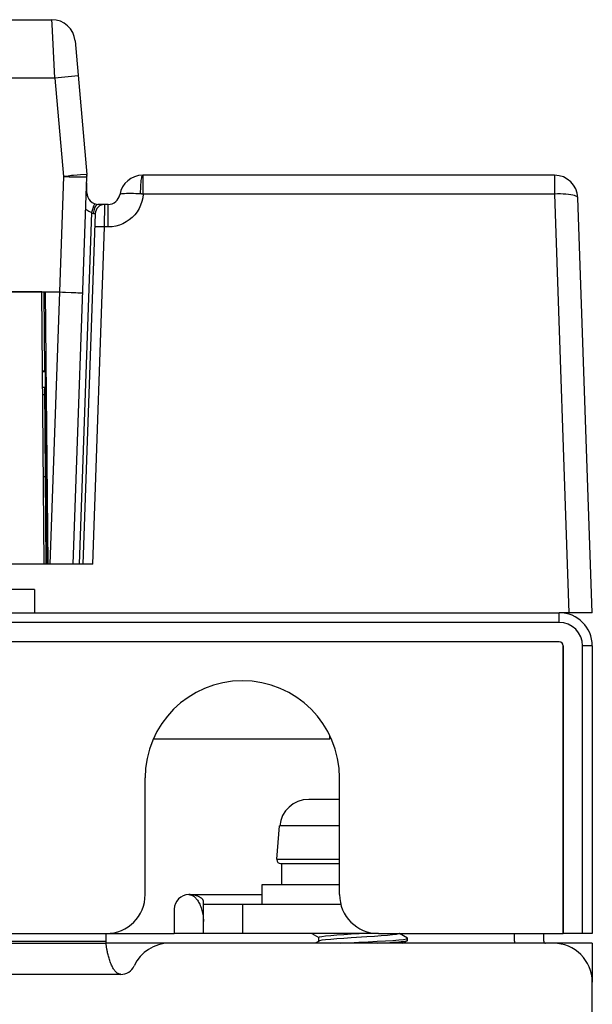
# Model space of a CAD drawing. Extents: x -4139 to -1089, y -1564 to 1941.
# Tile 159 of 160: x -2767 to -2738, y 1883 to 1933. Entities that reach past the tile are written whole.
import ezdxf

# ---------------------------------------------------------------- set-up
doc = ezdxf.new("R2010")
doc.units = 0
doc.header["$LTSCALE"] = 23.1
for name, color, linetype in [('01-IOBACK_CASE_4_1_AM_0', 7, 'CONTINUOUS'), ('03_IOCASE_4_1_AM_0', 7, 'CONTINUOUS'), ('EARTHING_CLIP_2_2_1_1_AM_0', 7, 'CONTINUOUS'), ('LDZHJ_SZCYZT_M5X14_3_1_AM_', 7, 'CONTINUOUS'), ('SE5M-TOP-COVER-P1-A__4_2_1', 7, 'CONTINUOUS'), ('SE5M-TOP-COVER-P1-A__4_7_1', 7, 'CONTINUOUS'), ('SE5M_BOTTOM_A_3_1_1_AM_0', 7, 'CONTINUOUS'), ('SE5M_BOTTOM_COVER_A_4_1_1_', 7, 'CONTINUOUS'), ('SE5M_BOTTOM_COVER_A_4_2_1_', 7, 'CONTINUOUS'), ('SE5M_BOTTOM_COVER_A_4_3_1_', 7, 'CONTINUOUS'), ('SE5M_RIGHT_P1_A_5_1_1_AM_0', 7, 'CONTINUOUS'), ('SE5M_TOP_A_3_1_1_AM_0', 7, 'CONTINUOUS'), ('X610_37_IO_BASE-20150120_3', 7, 'CONTINUOUS')]:
    doc.layers.add(name, color=color, linetype=linetype)

msp = doc.modelspace()

# ---------------------------------------------------------------- linework, layer by layer
at = {"layer": '01-IOBACK_CASE_4_1_AM_0', "color": 7}
for p, q in [((-2766.212, 1919.408), (-2769.49, 1919.408)), ((-2766.09, 1905.408), (-2766.212, 1919.408))]:
    msp.add_line(p, q, dxfattribs=at)
at = {"layer": '03_IOCASE_4_1_AM_0', "color": 7}
for p, q in [((-2852.088, 1933.408), (-2765.691, 1933.408)), ((-2765.679, 1933.181), (-2765.691, 1933.408)), ((-2765.534, 1930.408), (-2765.679, 1933.181)), ((-2764.496, 1932.312), (-2763.895, 1925.451)), ((-2765.534, 1930.408), (-2765.096, 1925.343)), ((-2763.891, 1925.387), (-2763.89, 1925.354)), ((-2765.096, 1925.343), (-2765.298, 1919.408)), ((-2764.585, 1905.408), (-2763.89, 1925.321)), ((-2764.502, 1925.33), (-2764.253, 1925.326)), ((-2764.253, 1925.326), (-2763.89, 1925.321)), ((-2763.889, 1925.321), (-2763.89, 1925.354)), ((-2785.396, 1919.408), (-2765.298, 1919.408)), ((-2766.101, 1919.408), (-2766.066, 1915.356)), ((-2766.029, 1919.408), (-2765.894, 1905.408)), ((-2764.987, 1919.397), (-2764.698, 1919.384)), ((-2766.177, 1915.356), (-2766.066, 1915.356)), ((-2766.176, 1915.311), (-2766.032, 1915.311)), ((-2766.032, 1915.311), (-2766.066, 1915.356)), ((-2766.032, 1915.311), (-2765.945, 1905.408)), ((-2766.169, 1914.508), (-2766.058, 1914.508)), ((-2765.979, 1905.408), (-2766.058, 1914.508)), ((-2766.166, 1914.126), (-2766.055, 1914.126)), ((-2766.129, 1909.908), (-2766.018, 1909.908))]:
    msp.add_line(p, q, dxfattribs=at)
at = {"layer": '03_IOCASE_4_1_AM_0', "color": 2}
for p, q in [((-2764.338, 1930.512), (-2765.534, 1930.408)), ((-2765.534, 1930.408), (-2852.246, 1930.408)), ((-2764.211, 1925.424), (-2764.393, 1925.407)), ((-2763.895, 1925.451), (-2764.211, 1925.424)), ((-2765.298, 1919.408), (-2765.787, 1905.408))]:
    msp.add_line(p, q, dxfattribs=at)
msp.add_lwpolyline([(-2764.393, 1925.407), (-2764.579, 1925.394), (-2764.671, 1925.387), (-2764.761, 1925.377), (-2764.85, 1925.361), (-2764.936, 1925.346), (-2765.018, 1925.341), (-2765.096, 1925.343)], dxfattribs=at)
at = {"layer": '03_IOCASE_4_1_AM_0', "color": 7}
for points in [[(-2765.096, 1925.343), (-2764.945, 1925.336), (-2764.794, 1925.332), (-2764.645, 1925.33), (-2764.502, 1925.33)], [(-2765.298, 1919.408), (-2765.141, 1919.402), (-2764.987, 1919.397)], [(-2764.698, 1919.384), (-2764.449, 1919.372), (-2764.346, 1919.366), (-2764.259, 1919.361), (-2764.189, 1919.356), (-2764.139, 1919.352), (-2764.109, 1919.348), (-2764.098, 1919.345)]]:
    msp.add_lwpolyline(points, dxfattribs=at)
for centre, radius, start, end in [((-2765.691, 1932.208), 1.2, 4.9997, 90), ((-2765.39, 1925.321), 1.5, 0.0023, 4.9992)]:
    msp.add_arc(centre, radius, start, end, dxfattribs=at)
at = {"layer": 'EARTHING_CLIP_2_2_1_1_AM_0', "color": 7}
for q in [(-2775.89, 1904.108), (-2766.59, 1902.908)]:
    msp.add_line((-2766.59, 1904.108), q, dxfattribs=at)
at = {"layer": 'LDZHJ_SZCYZT_M5X14_3_1_AM_', "color": 7}
for p, q in [((-2750.89, 1893.308), (-2752.476, 1893.308)), ((-2754.121, 1890.225), (-2753.971, 1891.939)), ((-2753.921, 1890.008), (-2750.89, 1890.008)), ((-2753.864, 1888.908), (-2753.864, 1890.008)), ((-2750.89, 1888.908), (-2754.89, 1888.908)), ((-2754.89, 1888.908), (-2754.89, 1887.908)), ((-2752.311, 1886.408), (-2751.959, 1886.203)), ((-2750.293, 1886.383), (-2749.89, 1886.408)), ((-2747.4, 1886.169), (-2747.812, 1886.408)), ((-2751.944, 1886.021), (-2752.14, 1885.908)), ((-2751.957, 1886.008), (-2751.957, 1886.208)), ((-2751.916, 1886.033), (-2751.944, 1886.022)), ((-2748.934, 1885.908), (-2748.683, 1885.922)), ((-2748.683, 1885.922), (-2748.488, 1885.934)), ((-2748.488, 1885.934), (-2748.305, 1885.945)), ((-2747.639, 1885.908), (-2747.399, 1886.047)), ((-2747.599, 1886.105), (-2747.449, 1886.13)), ((-2747.449, 1886.13), (-2747.39, 1886.154)), ((-2747.39, 1886.157), (-2747.4, 1886.168)), ((-2747.39, 1886.058), (-2747.39, 1886.158)), ((-2747.39, 1886.154), (-2747.39, 1886.157))]:
    msp.add_line(p, q, dxfattribs=at)
at = {"layer": 'LDZHJ_SZCYZT_M5X14_3_1_AM_', "color": 2}
for p, q in [((-2750.89, 1891.939), (-2753.971, 1891.939)), ((-2754.121, 1890.225), (-2750.89, 1890.225))]:
    msp.add_line(p, q, dxfattribs=at)
at = {"layer": 'LDZHJ_SZCYZT_M5X14_3_1_AM_', "color": 7}
for points in [[(-2747.823, 1886.408), (-2747.863, 1886.383), (-2747.981, 1886.358), (-2748.172, 1886.333), (-2748.429, 1886.308), (-2748.743, 1886.283), (-2749.1, 1886.258), (-2749.486, 1886.233)], [(-2751.957, 1886.208), (-2751.916, 1886.233), (-2751.797, 1886.258), (-2751.605, 1886.283), (-2751.347, 1886.308), (-2751.034, 1886.333), (-2750.678, 1886.358), (-2750.293, 1886.383)], [(-2749.486, 1886.233), (-2750.289, 1886.183), (-2750.675, 1886.158), (-2751.032, 1886.133), (-2751.346, 1886.108), (-2751.605, 1886.083), (-2751.797, 1886.058), (-2751.916, 1886.033)], [(-2750.839, 1885.908), (-2750.838, 1885.908), (-2750.374, 1885.933), (-2749.896, 1885.957), (-2749.422, 1885.981), (-2748.964, 1886.006), (-2748.534, 1886.03)], [(-2748.534, 1886.03), (-2748.153, 1886.055), (-2747.836, 1886.08), (-2747.599, 1886.105)], [(-2748.305, 1885.945), (-2748.134, 1885.957), (-2747.978, 1885.969), (-2747.838, 1885.98), (-2747.716, 1885.992), (-2747.612, 1886.004), (-2747.527, 1886.016)], [(-2747.527, 1886.016), (-2747.463, 1886.027), (-2747.418, 1886.039), (-2747.399, 1886.047)], [(-2747.399, 1886.047), (-2747.394, 1886.05), (-2747.39, 1886.058)]]:
    msp.add_lwpolyline(points, dxfattribs=at)
for centre, radius, start, end in [((-2752.476, 1891.808), 1.5, 90, 175), ((-2753.921, 1890.208), 0.2, 180, 270)]:
    msp.add_arc(centre, radius, start, end, dxfattribs=at)
at = {"layer": 'SE5M-TOP-COVER-P1-A__4_2_1', "color": 7}
msp.add_line((-2757.89, 1886.408), (-2759.39, 1886.408), dxfattribs=at)
at = {"layer": 'SE5M-TOP-COVER-P1-A__4_7_1', "color": 2}
for p, q in [((-2758.64, 1888.408), (-2754.89, 1888.408)), ((-2755.89, 1887.908), (-2755.89, 1886.408))]:
    msp.add_line(p, q, dxfattribs=at)
at = {"layer": 'SE5M-TOP-COVER-P1-A__4_7_1', "color": 7}
for p, q in [((-2757.89, 1886.408), (-2757.89, 1888.061)), ((-2750.825, 1887.908), (-2757.89, 1887.908)), ((-2759.39, 1887.658), (-2759.39, 1886.408)), ((-2762.89, 1886.408), (-2759.39, 1886.408)), ((-2748.89, 1886.408), (-2757.89, 1886.408))]:
    msp.add_line(p, q, dxfattribs=at)
for points in [[(-2758.64, 1888.408), (-2758.615, 1888.407), (-2758.589, 1888.404), (-2758.564, 1888.4), (-2758.538, 1888.394), (-2758.512, 1888.385), (-2758.486, 1888.375), (-2758.459, 1888.363), (-2758.432, 1888.348), (-2758.404, 1888.33), (-2758.376, 1888.31), (-2758.347, 1888.287), (-2758.318, 1888.26), (-2758.289, 1888.23), (-2758.259, 1888.196), (-2758.229, 1888.158), (-2758.2, 1888.117), (-2758.17, 1888.071), (-2758.14, 1888.021), (-2758.112, 1887.967), (-2758.084, 1887.909), (-2758.058, 1887.849), (-2758.033, 1887.786), (-2758.01, 1887.721)], [(-2757.89, 1888.061), (-2757.89, 1888.072), (-2757.892, 1888.083), (-2757.895, 1888.094), (-2757.899, 1888.106), (-2757.904, 1888.119), (-2757.911, 1888.132), (-2757.919, 1888.145), (-2757.929, 1888.159), (-2757.941, 1888.173), (-2757.954, 1888.188), (-2757.97, 1888.203), (-2757.987, 1888.218), (-2758.007, 1888.234), (-2758.029, 1888.25), (-2758.053, 1888.265), (-2758.08, 1888.281), (-2758.109, 1888.296), (-2758.141, 1888.312), (-2758.176, 1888.326), (-2758.214, 1888.34), (-2758.255, 1888.354), (-2758.299, 1888.366), (-2758.346, 1888.377), (-2758.397, 1888.387), (-2758.452, 1888.396), (-2758.51, 1888.402), (-2758.573, 1888.406), (-2758.64, 1888.408)], [(-2758.01, 1887.721), (-2757.989, 1887.655), (-2757.97, 1887.589), (-2757.953, 1887.522), (-2757.938, 1887.456), (-2757.925, 1887.39), (-2757.914, 1887.324), (-2757.905, 1887.26), (-2757.898, 1887.197), (-2757.894, 1887.136), (-2757.891, 1887.077), (-2757.89, 1887.019)]]:
    msp.add_lwpolyline(points, dxfattribs=at)
msp.add_arc((-2758.64, 1887.658), 0.75, 90, 180, dxfattribs=at)
at = {"layer": 'SE5M_BOTTOM_A_3_1_1_AM_0', "color": 7}
for p, q in [((-2762.89, 1885.937), (-2762.89, 1886.408)), ((-3307.89, 1885.908), (-2762.89, 1885.908)), ((-2762.89, 1885.849), (-2762.89, 1885.908)), ((-2739.89, 1885.908), (-2759.642, 1885.908)), ((-2737.89, 1737.908), (-2737.89, 1883.908))]:
    msp.add_line(p, q, dxfattribs=at)
at = {"layer": 'SE5M_BOTTOM_A_3_1_1_AM_0', "color": 2}
for p, q in [((-3307.89, 1886.008), (-2762.89, 1886.008)), ((-2762.14, 1884.308), (-3308.64, 1884.308))]:
    msp.add_line(p, q, dxfattribs=at)
at = {"layer": 'SE5M_BOTTOM_A_3_1_1_AM_0', "color": 7}
msp.add_lwpolyline([(-2762.14, 1884.308), (-2762.159, 1884.309), (-2762.179, 1884.311), (-2762.199, 1884.314), (-2762.22, 1884.32), (-2762.241, 1884.327), (-2762.262, 1884.336), (-2762.283, 1884.346), (-2762.306, 1884.359), (-2762.328, 1884.375), (-2762.352, 1884.393), (-2762.375, 1884.413), (-2762.399, 1884.436), (-2762.423, 1884.462), (-2762.447, 1884.491), (-2762.472, 1884.522), (-2762.496, 1884.557), (-2762.521, 1884.595), (-2762.545, 1884.636), (-2762.57, 1884.681), (-2762.594, 1884.729), (-2762.619, 1884.781), (-2762.643, 1884.835), (-2762.666, 1884.893), (-2762.689, 1884.952), (-2762.71, 1885.013), (-2762.73, 1885.073), (-2762.749, 1885.132), (-2762.766, 1885.191), (-2762.782, 1885.248), (-2762.797, 1885.304), (-2762.81, 1885.359), (-2762.822, 1885.411), (-2762.833, 1885.462), (-2762.843, 1885.51), (-2762.852, 1885.556), (-2762.86, 1885.599), (-2762.867, 1885.64), (-2762.873, 1885.679), (-2762.878, 1885.714), (-2762.882, 1885.747), (-2762.886, 1885.777), (-2762.888, 1885.804), (-2762.889, 1885.828), (-2762.89, 1885.849)], dxfattribs=at)
for centre, radius, start, end in [((-2759.642, 1883.908), 2, 90, 155.2801), ((-2739.89, 1883.908), 2, 0, 90), ((-2762.14, 1885.058), 0.75, 270, 335.2801)]:
    msp.add_arc(centre, radius, start, end, dxfattribs=at)
at = {"layer": 'SE5M_BOTTOM_COVER_A_4_1_1_', "color": 7}
for p, q in [((-2853.89, 1902.908), (-2739.59, 1902.908)), ((-2739.59, 1901.408), (-2853.89, 1901.408)), ((-2739.39, 1901.208), (-2739.39, 1886.408)), ((-2737.89, 1901.208), (-2737.89, 1886.408)), ((-2737.89, 1886.408), (-2739.39, 1886.408))]:
    msp.add_line(p, q, dxfattribs=at)
at = {"layer": 'SE5M_BOTTOM_COVER_A_4_1_1_', "color": 2}
for p, q in [((-2739.59, 1902.408), (-2739.59, 1902.908)), ((-2739.59, 1902.408), (-2853.89, 1902.408)), ((-2737.89, 1901.208), (-2738.39, 1901.208)), ((-2738.39, 1886.408), (-2738.39, 1901.208))]:
    msp.add_line(p, q, dxfattribs=at)
at = {"layer": 'SE5M_BOTTOM_COVER_A_4_1_1_', "color": 7}
for radius in [1.7, 0.2]:
    msp.add_arc((-2739.59, 1901.208), radius, 0, 90, dxfattribs=at)
at = {"layer": 'SE5M_BOTTOM_COVER_A_4_1_1_', "color": 2}
msp.add_arc((-2739.59, 1901.208), 1.2, 0, 90, dxfattribs=at)
at = {"layer": 'SE5M_BOTTOM_COVER_A_4_2_1_', "color": 7}
for q in [(-2751.39, 1896.581), (-2760.47, 1896.408)]:
    msp.add_line((-2751.39, 1896.408), q, dxfattribs=at)
at = {"layer": 'SE5M_BOTTOM_COVER_A_4_3_1_', "color": 7}
for p, q in [((-2739.59, 1901.408), (-2853.89, 1901.408)), ((-2739.39, 1886.408), (-2739.39, 1901.208)), ((-2760.89, 1888.408), (-2760.89, 1894.408)), ((-2750.89, 1888.408), (-2750.89, 1894.408)), ((-3230.89, 1886.408), (-2762.89, 1886.408)), ((-2748.89, 1886.408), (-2739.39, 1886.408))]:
    msp.add_line(p, q, dxfattribs=at)
for centre, radius, start, end in [((-2739.59, 1901.208), 0.2, 0, 90), ((-2755.89, 1894.408), 5, 0, 180), ((-2762.89, 1888.408), 2, 270, 360), ((-2748.89, 1888.408), 2, 180, 270)]:
    msp.add_arc(centre, radius, start, end, dxfattribs=at)
at = {"layer": 'SE5M_RIGHT_P1_A_5_1_1_AM_0', "color": 7}
for p, q in [((-2741.89, 1886.008), (-2741.89, 1886.408)), ((-2740.39, 1886.008), (-2740.39, 1886.408)), ((-2737.89, 1885.908), (-2739.89, 1885.908)), ((-2737.89, 1885.908), (-2737.89, 1883.908))]:
    msp.add_line(p, q, dxfattribs=at)
for radius, end in [(1.6, 183.5884), (0.1, 270)]:
    msp.add_arc((-2740.29, 1886.008), radius, 180, end, dxfattribs=at)
at = {"layer": 'SE5M_TOP_A_3_1_1_AM_0', "color": 7}
msp.add_line((-2759.642, 1885.908), (-2762.89, 1885.908), dxfattribs=at)
at = {"layer": 'X610_37_IO_BASE-20150120_3', "color": 7}
for p, q in [((-2739.834, 1925.408), (-2761.013, 1925.408)), ((-2763.89, 1924.508), (-2763.89, 1925.017)), ((-2739.841, 1924.438), (-2760.993, 1924.438)), ((-2762.79, 1923.908), (-2763.29, 1923.908)), ((-2737.89, 1902.908), (-2738.635, 1924.25)), ((-2763.459, 1923.425), (-2764.088, 1905.408)), ((-2763.588, 1905.408), (-2768.013, 1905.408)), ((-2737.89, 1902.908), (-2739.59, 1902.908))]:
    msp.add_line(p, q, dxfattribs=at)
at = {"layer": 'X610_37_IO_BASE-20150120_3', "color": 2}
for p, q in [((-2739.834, 1925.408), (-2739.835, 1925.279)), ((-2760.993, 1924.436), (-2760.993, 1925.033)), ((-2739.835, 1925.279), (-2739.839, 1925.032)), ((-2761.124, 1924.449), (-2761.362, 1924.459)), ((-2739.841, 1924.438), (-2739.089, 1902.908)), ((-2762.983, 1922.75), (-2762.959, 1923.908)), ((-2762.79, 1922.75), (-2762.79, 1923.908)), ((-2763.657, 1923.488), (-2764.288, 1905.408)), ((-2763.582, 1923.696), (-2763.657, 1923.488)), ((-2763.637, 1923.469), (-2763.657, 1923.488)), ((-2763.553, 1923.432), (-2763.571, 1923.433)), ((-2763.588, 1905.408), (-2762.983, 1922.75)), ((-2762.789, 1922.75), (-2762.983, 1922.75))]:
    msp.add_line(p, q, dxfattribs=at)
for points in [[(-2761.124, 1924.449), (-2761.123, 1924.578), (-2761.12, 1924.704), (-2761.115, 1924.822), (-2761.108, 1924.934), (-2761.1, 1925.039), (-2761.09, 1925.133), (-2761.08, 1925.214), (-2761.069, 1925.282), (-2761.055, 1925.337), (-2761.041, 1925.377), (-2761.026, 1925.4), (-2761.012, 1925.408)], [(-2760.993, 1925.033), (-2760.993, 1925.134), (-2760.991, 1925.215), (-2760.991, 1925.281), (-2760.993, 1925.335), (-2760.997, 1925.375), (-2761.004, 1925.4), (-2761.012, 1925.408)], [(-2739.839, 1925.032), (-2739.84, 1924.925), (-2739.841, 1924.441)], [(-2763.918, 1924.514), (-2763.916, 1924.513), (-2763.896, 1924.511), (-2763.89, 1924.508)], [(-2760.993, 1924.438), (-2761.016, 1924.243), (-2761.059, 1924.055), (-2761.122, 1923.871), (-2761.205, 1923.697), (-2761.305, 1923.532), (-2761.423, 1923.378), (-2761.557, 1923.238), (-2761.705, 1923.114), (-2761.865, 1923.006), (-2762.036, 1922.915), (-2762.217, 1922.844), (-2762.403, 1922.792), (-2762.594, 1922.761), (-2762.789, 1922.75)], [(-2761.362, 1924.459), (-2761.488, 1924.462), (-2761.613, 1924.463), (-2761.732, 1924.462), (-2761.844, 1924.461), (-2761.946, 1924.456), (-2762.034, 1924.451), (-2762.104, 1924.443), (-2762.155, 1924.434), (-2762.186, 1924.423), (-2762.198, 1924.408)], [(-2760.993, 1924.436), (-2761.015, 1924.437), (-2761.037, 1924.439), (-2761.061, 1924.442), (-2761.083, 1924.445), (-2761.104, 1924.448), (-2761.124, 1924.449)], [(-2738.635, 1924.25), (-2738.646, 1924.281), (-2738.678, 1924.309), (-2738.73, 1924.336), (-2738.8, 1924.36), (-2738.889, 1924.383), (-2738.994, 1924.402), (-2739.112, 1924.418), (-2739.243, 1924.43), (-2739.384, 1924.44), (-2739.533, 1924.444), (-2739.686, 1924.445), (-2739.841, 1924.441)], [(-2763.49, 1923.942), (-2763.493, 1923.937), (-2763.499, 1923.921), (-2763.51, 1923.894), (-2763.524, 1923.857), (-2763.541, 1923.811), (-2763.582, 1923.696)], [(-2763.29, 1923.908), (-2763.329, 1923.902), (-2763.369, 1923.885), (-2763.406, 1923.857)], [(-2763.657, 1923.488), (-2763.782, 1923.542), (-2763.898, 1923.609), (-2763.948, 1923.647)], [(-2763.571, 1923.433), (-2763.587, 1923.437), (-2763.603, 1923.444), (-2763.619, 1923.453), (-2763.637, 1923.469)], [(-2763.537, 1923.581), (-2763.548, 1923.507), (-2763.553, 1923.432)], [(-2763.553, 1923.432), (-2763.526, 1923.432), (-2763.503, 1923.432), (-2763.484, 1923.432), (-2763.47, 1923.43), (-2763.462, 1923.428), (-2763.459, 1923.425)], [(-2763.406, 1923.857), (-2763.441, 1923.818), (-2763.472, 1923.77), (-2763.498, 1923.713), (-2763.52, 1923.65), (-2763.537, 1923.581)], [(-2762.983, 1922.75), (-2763.061, 1922.752), (-2763.137, 1922.754), (-2763.21, 1922.756), (-2763.276, 1922.757), (-2763.336, 1922.757), (-2763.387, 1922.757), (-2763.428, 1922.756), (-2763.458, 1922.754), (-2763.476, 1922.752), (-2763.482, 1922.75)]]:
    msp.add_lwpolyline(points, dxfattribs=at)
at = {"layer": 'X610_37_IO_BASE-20150120_3', "color": 7}
for centre, radius, start, end in [((-2761.015, 1924.208), 1.2, 89.892, 170.4059), ((-2739.834, 1924.208), 1.2, 2, 90), ((-2763.29, 1924.508), 0.6, 179.9997, 270), ((-2762.79, 1924.508), 0.6, 269.9999, 350.4059), ((-2762.959, 1923.408), 0.5, 90, 177.9996)]:
    msp.add_arc(centre, radius, start, end, dxfattribs=at)

doc.saveas('drawing.dxf')
